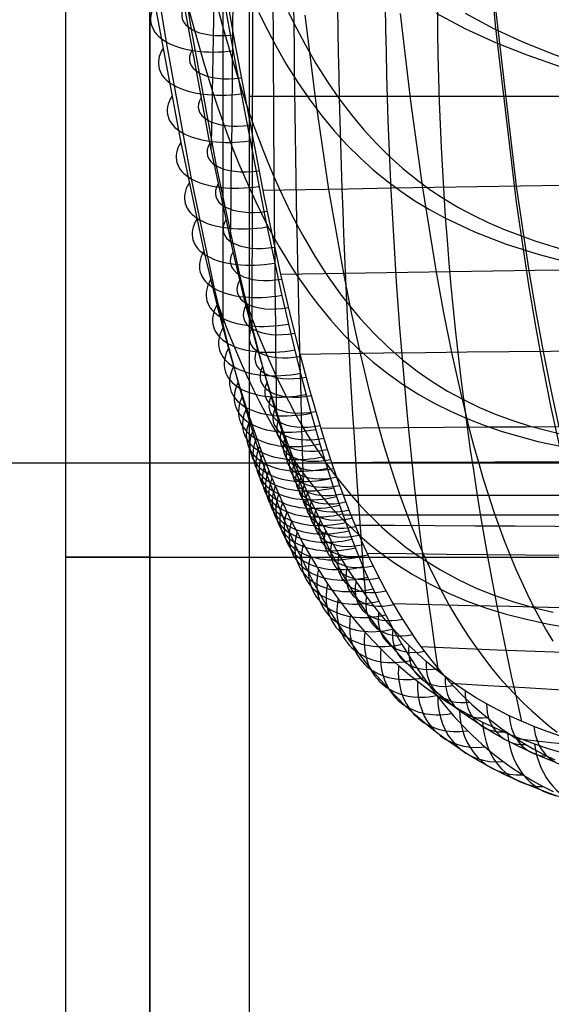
# Model space of a CAD drawing. Extents: x -288 to 235, y -508 to 198.
# Tile 20 of 34: x -154 to -104, y -52 to 42. Entities that reach past the tile are written whole.
import ezdxf

# ---------------------------------------------------------------- set-up
doc = ezdxf.new("R2010")
doc.units = 0
doc.layers.add('STANDARD', color=7, linetype='CONTINUOUS')

msp = doc.modelspace()

# ---------------------------------------------------------------- linework, layer by layer
at = {"layer": 'STANDARD', "color": 253}
for p, q in [((-132.5, 167.5, 114), (-132.5, -97.5, 114)), ((-132.5, 167.5, 98), (-132.5, -97.5, 98)), ((-132.5, 167.5, 106), (-132.5, -97.5, 106)), ((-132.5, 35, 114), (-94.5, 35, 114)), ((-132.5, 35, 98), (-132.5, 35, 114)), ((-170, 0, 98), (-132.5, 0, 98)), ((-170, 0), (170, 0))]:
    msp.add_line(p, q, dxfattribs=at)
at = {"layer": 'STANDARD', "color": 7}
for p, q in [((-135, 12.793, 244), (-135, 137.396, 244)), ((-150, -82, 904), (-150, 64, 904)), ((-150, -82, 948), (-150, 64, 948)), ((-150, -82, 926), (-150, 64, 926)), ((-142, -82, 956), (-142, 64, 956)), ((-142, 64, 896), (-142, -82, 896)), ((123.554, -5, 244), (-123.556, -5, 244)), ((-150, -9, 904), (-150, -9, 948)), ((-142, -9, 956), (142, -9, 956)), ((-142, -9, 896), (142, -9, 896))]:
    msp.add_line(p, q, dxfattribs=at)
for points in [[(-109.781, 49.714, 278.518), (-108.995, 41.498, 273.427), (-107.026, 24.888, 263.691), (-105.825, 16.783, 258.904), (-105.166, 12.844, 256.499), (-104.468, 9.004, 254.074), (-103.728, 5.281, 251.621), (-102.946, 1.695, 249.13)], [(-103.237, -28.587, 198.042), (-104.475, -28.105, 199.861), (-105.698, -27.581, 201.682), (-106.853, -27.039, 203.427), (-107.992, -26.456, 205.172), (-109.073, -25.856, 206.849), (-110.137, -25.215, 208.523), (-111.151, -24.555, 210.139), (-112.15, -23.856, 211.751), (-113.104, -23.137, 213.311), (-114.042, -22.379, 214.863), (-114.929, -21.612, 216.351), (-115.8, -20.808, 217.829), (-116.613, -20.009, 219.224), (-117.41, -19.175, 220.609), (-118.135, -18.371, 221.885), (-118.847, -17.538, 223.15), (-119.474, -16.764, 224.276), (-120.09, -15.966, 225.392), (-121.15, -14.497, 227.343), (-122.068, -13.118, 229.061), (-122.877, -11.813, 230.599), (-123.593, -10.582, 231.978), (-124.219, -9.438, 233.203), (-124.768, -8.384, 234.288), (-125.676, -6.519, 236.111), (-126.405, -4.901, 237.603), (-127.055, -3.36, 238.955), (-127.679, -1.782, 240.274), (-128.585, 0.689, 242.228), (-129.276, 2.727, 243.753), (-130.083, 5.282, 245.577), (-131.037, 8.559, 247.799), (-132.159, 12.767, 250.505), (-133.411, 17.946, 253.677), (-135.616, 28.338, 259.759), (-138, 41.379, 267.344), (-139.141, 48.245, 271.517)], [(-142.171, 47.371, 264.582), (-139.045, 30.581, 254.67), (-136.829, 20.211, 248.59), (-135.591, 15.074, 245.447), (-134.492, 10.921, 242.782), (-133.562, 7.701, 240.604), (-132.779, 5.201, 238.824), (-132.111, 3.214, 237.341), (-131.241, 0.814, 235.451), (-130.645, -0.713, 234.181), (-130.025, -2.203, 232.881), (-129.33, -3.77, 231.445), (-128.466, -5.577, 229.691), (-127.945, -6.599, 228.648), (-127.349, -7.71, 227.469), (-126.669, -8.907, 226.142), (-125.9, -10.179, 224.661), (-125.028, -11.526, 223.005), (-124.02, -12.966, 221.122), (-123.435, -13.75, 220.044), (-122.839, -14.512, 218.955), (-122.162, -15.335, 217.731), (-121.472, -16.132, 216.495), (-120.713, -16.96, 215.152), (-119.938, -17.758, 213.797), (-119.107, -18.564, 212.358), (-118.26, -19.337, 210.909), (-117.363, -20.104, 209.393), (-116.45, -20.836, 207.868), (-115.493, -21.553, 206.289), (-114.519, -22.234, 204.702), (-113.496, -22.901, 203.055), (-112.455, -23.531, 201.402), (-111.356, -24.148, 199.679), (-110.239, -24.728, 197.951), (-109.055, -25.295, 196.144), (-107.853, -25.825, 194.335), (-106.573, -26.342, 192.436), (-105.274, -26.82, 190.537), (-103.886, -27.285, 188.539), (-102.478, -27.711, 186.545)], [(-103.121, -31.793, 195.939), (-104.49, -31.308, 197.875), (-105.779, -30.803, 199.726), (-107.051, -30.257, 201.581), (-108.254, -29.691, 203.36), (-109.441, -29.083, 205.142), (-110.567, -28.457, 206.856), (-111.676, -27.79, 208.569), (-112.734, -27.102, 210.225), (-113.775, -26.374, 211.877), (-114.77, -25.626, 213.478), (-115.749, -24.837, 215.073), (-116.674, -24.039, 216.602), (-117.584, -23.202, 218.122), (-118.431, -22.371, 219.558), (-119.263, -21.505, 220.985), (-120.02, -20.668, 222.299), (-120.762, -19.802, 223.603), (-121.416, -18.998, 224.765), (-122.058, -18.169, 225.916), (-123.164, -16.642, 227.929), (-124.12, -15.21, 229.703), (-124.963, -13.855, 231.291), (-125.707, -12.578, 232.714), (-126.36, -11.392, 233.979), (-126.93, -10.299, 235.098), (-127.873, -8.368, 236.98), (-128.63, -6.693, 238.519), (-129.304, -5.099, 239.913), (-129.95, -3.469, 241.273), (-130.885, -0.924, 243.281), (-131.595, 1.168, 244.844), (-132.422, 3.783, 246.707), (-133.398, 7.125, 248.97), (-134.539, 11.401, 251.716), (-135.808, 16.645, 254.926), (-138.025, 27.113, 261.06), (-140.393, 40.169, 268.69), (-141.511, 47.011, 272.882)], [(-102.799, -26.089, 192.066), (-104.078, -25.644, 193.948), (-105.339, -25.161, 195.83), (-106.523, -24.662, 197.623), (-107.69, -24.126, 199.414), (-108.792, -23.575, 201.126), (-109.876, -22.986, 202.835), (-110.903, -22.383, 204.473), (-111.914, -21.743, 206.106), (-112.876, -21.087, 207.68), (-113.822, -20.394, 209.245), (-114.725, -19.686, 210.758), (-115.611, -18.941, 212.261), (-116.45, -18.19, 213.699), (-117.272, -17.405, 215.126), (-118.038, -16.627, 216.47), (-118.79, -15.818, 217.803), (-119.474, -15.038, 219.03), (-120.145, -14.232, 220.245), (-120.736, -13.484, 221.325), (-121.316, -12.715, 222.396), (-122.315, -11.3, 224.265), (-123.181, -9.974, 225.91), (-123.944, -8.72, 227.381), (-124.618, -7.539, 228.7), (-125.21, -6.442, 229.872), (-125.728, -5.432, 230.908), (-126.586, -3.645, 232.652), (-127.277, -2.095, 234.079), (-127.893, -0.618, 235.372), (-128.486, 0.894, 236.635), (-129.352, 3.275, 238.516), (-130.015, 5.248, 239.991), (-130.795, 7.731, 241.763), (-131.721, 10.931, 243.931), (-132.816, 15.063, 246.587), (-134.049, 20.175, 249.717), (-136.253, 30.505, 255.765), (-139.347, 47.249, 265.589)], [(-135.158, 47.275, 273.252), (-133.888, 40.015, 268.916), (-131.09, 25.318, 260.446), (-129.513, 17.989, 256.152), (-128.665, 14.357, 253.949), (-127.77, 10.761, 251.691), (-126.823, 7.211, 249.364), (-125.816, 3.723, 246.949), (-125.287, 2.009, 245.703), (-124.74, 0.318, 244.428), (-124.174, -1.347, 243.12), (-123.587, -2.981, 241.778), (-122.978, -4.58, 240.399), (-122.347, -6.139, 238.985), (-121.693, -7.657, 237.536), (-121.017, -9.132, 236.055), (-120.319, -10.563, 234.541), (-119.599, -11.948, 232.995), (-118.857, -13.285, 231.42), (-118.094, -14.574, 229.815), (-117.308, -15.811, 228.183), (-116.502, -16.998, 226.524), (-115.676, -18.134, 224.842), (-114.83, -19.219, 223.137), (-113.965, -20.252, 221.411), (-113.082, -21.234, 219.667), (-112.18, -22.165, 217.906), (-111.261, -23.043, 216.13), (-110.325, -23.871, 214.34), (-109.373, -24.648, 212.539), (-108.405, -25.377, 210.728), (-107.422, -26.057, 208.909), (-106.424, -26.691, 207.083), (-105.412, -27.279, 205.252), (-104.386, -27.823, 203.416), (-103.347, -28.323, 201.579)], [(-135.139, 45.476, 275.669), (-133.857, 38.238, 271.352), (-131.029, 23.506, 262.864), (-129.435, 16.115, 258.527), (-128.578, 12.44, 256.291), (-127.673, 8.79, 253.991), (-126.717, 5.176, 251.61), (-125.7, 1.613, 249.127), (-125.167, -0.144, 247.841), (-124.616, -1.881, 246.52), (-124.046, -3.594, 245.162), (-123.455, -5.281, 243.762), (-122.843, -6.932, 242.323), (-122.21, -8.543, 240.845), (-121.556, -10.113, 239.331), (-120.88, -11.637, 237.781), (-120.182, -13.116, 236.196), (-119.464, -14.547, 234.578), (-118.725, -15.929, 232.927), (-117.966, -17.26, 231.245), (-117.187, -18.539, 229.534), (-116.389, -19.764, 227.796), (-115.572, -20.936, 226.032), (-114.737, -22.055, 224.245), (-113.884, -23.12, 222.436), (-113.015, -24.131, 220.608), (-112.129, -25.087, 218.763), (-111.228, -25.989, 216.902), (-110.312, -26.837, 215.028), (-109.38, -27.633, 213.142), (-108.435, -28.376, 211.247), (-107.477, -29.069, 209.345), (-106.505, -29.712, 207.436), (-105.52, -30.307, 205.522), (-104.524, -30.855, 203.605), (-103.515, -31.356, 201.686)], [(-138.674, 44.769, 254.565), (-137.808, 41.509, 251.976), (-136.907, 38.367, 249.357), (-135.971, 35.359, 246.701), (-135.49, 33.91, 245.356), (-135, 32.5, 244), (-134.503, 31.138, 242.638), (-133.998, 29.816, 241.263), (-133.484, 28.534, 239.876), (-132.961, 27.291, 238.477), (-132.429, 26.086, 237.066), (-131.888, 24.919, 235.645), (-131.339, 23.789, 234.212), (-130.781, 22.696, 232.768), (-130.214, 21.638, 231.314), (-129.638, 20.615, 229.85), (-129.054, 19.626, 228.376), (-128.46, 18.672, 226.893), (-127.859, 17.75, 225.4), (-127.248, 16.861, 223.899), (-126.629, 16.004, 222.389), (-126.001, 15.178, 220.87), (-124.719, 13.616, 217.809), (-123.403, 12.172, 214.719), (-122.053, 10.839, 211.601), (-120.668, 9.613, 208.458), (-119.249, 8.488, 205.292), (-117.796, 7.459, 202.106), (-116.308, 6.52, 198.902), (-114.787, 5.667, 195.683), (-113.232, 4.895, 192.45), (-111.644, 4.198, 189.207), (-110.022, 3.571, 185.956), (-108.366, 3.008, 182.698), (-104.954, 2.056, 176.174), (-101.41, 1.301, 169.654)], [(-135.847, 44.713, 255.569), (-134.984, 41.465, 252.988), (-134.085, 38.337, 250.375), (-133.151, 35.343, 247.722), (-132.67, 33.902, 246.379), (-132.18, 32.5, 245.024), (-131.684, 31.146, 243.662), (-131.179, 29.832, 242.289), (-130.665, 28.559, 240.903), (-130.143, 27.324, 239.506), (-129.612, 26.128, 238.098), (-129.072, 24.97, 236.679), (-128.524, 23.85, 235.249), (-127.968, 22.766, 233.809), (-127.402, 21.717, 232.358), (-126.828, 20.705, 230.898), (-126.246, 19.726, 229.429), (-125.655, 18.782, 227.95), (-125.055, 17.872, 226.462), (-124.447, 16.993, 224.966), (-123.831, 16.147, 223.461), (-123.206, 15.333, 221.948), (-122.572, 14.549, 220.428), (-121.93, 13.795, 218.9), (-120.621, 12.376, 215.823), (-119.278, 11.068, 212.719), (-117.902, 9.869, 209.592), (-116.493, 8.771, 206.442), (-115.05, 7.771, 203.273), (-113.574, 6.862, 200.088), (-112.065, 6.04, 196.887), (-110.523, 5.3, 193.674), (-108.949, 4.635, 190.45), (-107.342, 4.041, 187.219), (-105.702, 3.513, 183.982), (-102.326, 2.634, 177.5)], [(-131.603, 42.978, 234.052), (-131.09, 41.931, 232.592), (-130.043, 39.933, 229.645), (-128.969, 38.057, 226.664), (-127.866, 36.3, 223.652), (-126.736, 34.656, 220.611), (-125.578, 33.12, 217.541), (-124.392, 31.689, 214.446), (-123.179, 30.356, 211.327), (-121.937, 29.118, 208.187), (-120.667, 27.97, 205.028), (-119.37, 26.906, 201.851), (-118.044, 25.923, 198.658), (-116.691, 25.015, 195.452), (-115.309, 24.178, 192.235), (-113.9, 23.406, 189.008), (-110.997, 22.042, 182.536), (-107.981, 20.883, 176.05), (-104.853, 19.893, 169.568), (-101.613, 19.034, 163.105), (-98.259, 18.267, 156.679), (-94.793, 17.554, 150.305), (-91.213, 16.857, 144)], [(-128.764, 43.012, 235.021), (-128.253, 41.971, 233.565), (-127.209, 39.983, 230.627), (-126.138, 38.118, 227.656), (-125.039, 36.372, 224.654), (-123.914, 34.74, 221.623), (-122.76, 33.217, 218.566), (-121.58, 31.798, 215.484), (-120.371, 30.479, 212.378), (-119.136, 29.254, 209.252), (-117.872, 28.12, 206.107), (-116.582, 27.071, 202.946), (-115.264, 26.102, 199.769), (-113.918, 25.21, 196.58), (-112.545, 24.388, 193.38), (-111.144, 23.633, 190.171), (-109.715, 22.94, 186.955), (-108.259, 22.303, 183.735), (-105.265, 21.181, 177.287), (-102.16, 20.23, 170.845), (-98.944, 19.411, 164.423), (-95.618, 18.686, 158.038), (-91.992, 17.984, 151.365), (-88.242, 17.299, 144.769)], [(-127.215, 42.734, 270.565), (-126.154, 34.372, 265.672), (-124.928, 26.101, 260.906), (-123.524, 18.07, 256.194), (-122.752, 14.191, 253.835), (-121.932, 10.43, 251.465), (-121.06, 6.804, 249.073), (-120.136, 3.332, 246.654), (-119.654, 1.66, 245.431), (-119.159, 0.034, 244.199), (-118.649, -1.544, 242.956), (-118.125, -3.072, 241.702), (-117.59, -4.542, 240.44), (-117.04, -5.964, 239.165), (-116.476, -7.339, 237.875), (-115.898, -8.669, 236.572), (-115.306, -9.953, 235.255), (-114.699, -11.193, 233.925), (-114.079, -12.389, 232.582), (-113.445, -13.543, 231.227), (-112.796, -14.655, 229.859), (-112.134, -15.726, 228.48), (-111.458, -16.757, 227.089), (-110.768, -17.749, 225.688), (-110.065, -18.702, 224.275), (-109.348, -19.618, 222.852), (-108.617, -20.497, 221.418), (-107.872, -21.341, 219.974), (-107.114, -22.149, 218.521), (-106.342, -22.923, 217.059), (-105.557, -23.663, 215.587), (-104.758, -24.371, 214.106), (-103.946, -25.047, 212.617), (-103.121, -25.692, 211.12)], [(-118.095, 42.895, 270.716), (-117.109, 34.534, 265.799), (-115.972, 26.255, 261.006), (-114.673, 18.204, 256.266), (-113.959, 14.312, 253.894), (-113.2, 10.532, 251.51), (-112.395, 6.884, 249.105), (-111.542, 3.387, 246.672), (-111.098, 1.701, 245.443), (-110.64, 0.06, 244.204), (-110.17, -1.534, 242.956), (-109.688, -3.08, 241.695), (-109.194, -4.568, 240.428), (-108.687, -6.01, 239.147), (-108.168, -7.406, 237.851), (-107.636, -8.757, 236.542), (-107.09, -10.063, 235.219), (-106.532, -11.326, 233.884), (-105.961, -12.547, 232.536), (-105.378, -13.726, 231.175), (-104.781, -14.864, 229.803), (-104.172, -15.962, 228.419), (-103.55, -17.021, 227.023)], [(-114.662, 42.911, 188.826), (-111.885, 41.422, 182.386), (-109.003, 40.109, 175.936), (-106.016, 38.94, 169.488), (-102.923, 37.878, 163.057), (-99.722, 36.891, 156.656), (-93, 35, 144)], [(-111.899, 42.922, 189.994), (-109.137, 41.431, 183.59), (-106.272, 40.116, 177.177), (-103.303, 38.945, 170.768), (-100.229, 37.882, 164.377), (-93.583, 35.892, 151.364), (-90, 34.896, 144.777)], [(-108.981, 43.046, 270.857), (-107.023, 26.399, 261.099), (-105.827, 18.33, 256.333), (-105.171, 14.424, 253.948), (-104.473, 10.628, 251.551), (-103.734, 6.96, 249.134), (-102.951, 3.439, 246.689)], [(-135.86, 16.15, 246.117), (-135, 13.75, 244), (-134.451, 12.321, 242.669), (-133.891, 10.937, 241.324), (-133.318, 9.598, 239.964), (-132.734, 8.302, 238.591), (-132.137, 7.049, 237.204), (-131.529, 5.838, 235.804), (-130.91, 4.669, 234.392), (-130.278, 3.54, 232.967), (-129.635, 2.451, 231.53), (-128.98, 1.402, 230.081), (-128.313, 0.391, 228.621), (-127.635, -0.582, 227.15), (-126.945, -1.518, 225.668), (-126.244, -2.418, 224.176), (-125.531, -3.281, 222.674), (-124.807, -4.11, 221.162), (-124.072, -4.905, 219.641), (-123.325, -5.665, 218.111), (-122.567, -6.393, 216.572), (-121.797, -7.089, 215.025), (-121.016, -7.753, 213.471), (-120.224, -8.387, 211.908), (-118.607, -9.565, 208.762), (-116.945, -10.628, 205.589), (-115.239, -11.582, 202.394), (-113.489, -12.434, 199.177), (-111.696, -13.188, 195.943), (-109.86, -13.851, 192.693), (-107.98, -14.427, 189.431), (-106.058, -14.924, 186.159), (-104.094, -15.345, 182.88), (-102.087, -15.699, 179.598)], [(-133.084, 16.134, 247.255), (-132.224, 13.75, 245.138), (-131.676, 12.332, 243.808), (-131.116, 10.96, 242.464), (-130.544, 9.632, 241.106), (-129.961, 8.349, 239.734), (-129.365, 7.108, 238.35), (-128.759, 5.91, 236.953), (-128.141, 4.754, 235.544), (-127.511, 3.639, 234.123), (-126.87, 2.564, 232.69), (-126.218, 1.529, 231.246), (-125.554, 0.533, 229.791), (-124.879, -0.425, 228.325), (-124.193, -1.346, 226.849), (-123.495, -2.229, 225.363), (-122.787, -3.077, 223.868), (-122.067, -3.889, 222.363), (-121.336, -4.666, 220.849), (-120.594, -5.41, 219.326), (-119.841, -6.12, 217.796), (-119.077, -6.798, 216.257), (-118.302, -7.443, 214.711), (-117.517, -8.058, 213.157), (-116.72, -8.642, 211.597), (-115.913, -9.197, 210.03), (-114.266, -10.22, 206.877), (-112.577, -11.133, 203.702), (-110.846, -11.941, 200.506), (-109.072, -12.651, 197.294), (-107.257, -13.268, 194.067), (-105.401, -13.797, 190.828), (-103.504, -14.245, 187.579)]]:
    msp.add_polyline3d(points, dxfattribs=at)
at = {"layer": 'STANDARD', "color": 7, "extrusion": (0.093264, -0.011845, 0.995571)}
msp.add_arc((-239.049, 2554.317, 241.227), 2405.3, 276.002968, 278.735892, dxfattribs=at)
at = {"layer": 'STANDARD', "color": 7, "extrusion": (0.290343, -0.004716, 0.956911)}
msp.add_arc((9.436, 4112.81, 200.47), 3911.309, 270.140766, 271.893961, dxfattribs=at)
at = {"layer": 'STANDARD', "color": 7, "extrusion": (0.940974, -1.8231e-05, 0.338478)}
msp.add_arc((79.576, 9155.478, -41.446), 8880.298, 269.5690891, 270.3730357, dxfattribs=at)
at = {"layer": 'STANDARD', "color": 7, "extrusion": (-0.539561, 0.004496, 0.841935)}
msp.add_arc((-103.929, 4063.133, 272.003), 4044.406, 269.587879, 271.417516, dxfattribs=at)
at = {"layer": 'STANDARD', "color": 7, "extrusion": (-0.300918, 0.007892, 0.953617)}
msp.add_arc((-111.032, 1866.406, 261.67), 1920.774, 269.504893, 273.471239, dxfattribs=at)
at = {"layer": 'STANDARD', "color": 7, "extrusion": (-0.158033, 0.011206, 0.98737)}
msp.add_arc((-104.476, 725.083, 238.818), 818.223, 269.160887, 278.830779, dxfattribs=at)
at = {"layer": 'STANDARD', "color": 7, "extrusion": (-0.103033, 0.011379, 0.994613)}
msp.add_arc((-87.674, 364.806, 220.758), 469.589, 267.63789, 284.8074, dxfattribs=at)
at = {"layer": 'STANDARD', "color": 7, "extrusion": (-0.072481, 0.009431, 0.997325)}
msp.add_arc((-69.324, 197.889, 204.574), 305.186, 264.03118, 290.62993, dxfattribs=at)
at = {"layer": 'STANDARD', "color": 7, "extrusion": (-0.149095, 0.852505, 0.501004)}
for radius, end in [(8, 84.68112), (5, 84.68092)]:
    msp.add_arc((124.532, 196.448, 189.791), radius, 336.58969, end, dxfattribs=at)
at = {"layer": 'STANDARD', "color": 7, "extrusion": (-0.154644, 0.855217, 0.494661)}
for radius, end in [(8, 84.64108), (5, 84.64083)]:
    msp.add_arc((124.164, 197.461, 184.109), radius, 336.12254, end, dxfattribs=at)
at = {"layer": 'STANDARD', "color": 7, "extrusion": (-0.161552, 0.856032, 0.491029)}
for radius, end in [(8, 84.52994), (5, 84.53006)]:
    msp.add_arc((123.703, 197.754, 178.832), radius, 335.65831, end, dxfattribs=at)
at = {"layer": 'STANDARD', "color": 7, "extrusion": (-0.169321, 0.854638, 0.490841)}
for radius, end in [(8, 84.34231), (5, 84.34309)]:
    msp.add_arc((123.187, 197.244, 174.681), radius, 335.23523, end, dxfattribs=at)
at = {"layer": 'STANDARD', "color": 7, "extrusion": (8.18565e-10, -0.536726, 0.843757)}
msp.add_arc((0, -5562.343, 206.13), 5725.769, 88.686746, 91.313247, dxfattribs=at)
at = {"layer": 'STANDARD', "color": 7, "extrusion": (-0.177343, 0.851451, 0.49354)}
for radius, end in [(8, 84.09051), (5, 84.09121)]:
    msp.add_arc((122.66, 196.118, 171.822), radius, 334.86372, end, dxfattribs=at)
at = {"layer": 'STANDARD', "color": 7, "extrusion": (-0.185493, 0.846912, 0.498329)}
for radius, end in [(8, 83.78152), (5, 83.78191)]:
    msp.add_arc((122.131, 194.553, 169.99), radius, 334.52513, end, dxfattribs=at)
at = {"layer": 'STANDARD', "color": 7, "extrusion": (-0.193719, 0.841314, 0.504643)}
for radius, end in [(8, 83.42233), (5, 83.42245)]:
    msp.add_arc((121.602, 192.663, 168.959), radius, 334.20484, end, dxfattribs=at)
at = {"layer": 'STANDARD', "color": 7, "extrusion": (1.45035e-09, -0.466172, 0.884694)}
msp.add_arc((0, -6580.292, 218.228), 6716.849, 88.8951969, 91.104791, dxfattribs=at)
at = {"layer": 'STANDARD', "color": 7, "extrusion": (-0.201939, 0.834883, 0.512045)}
for radius, end in [(8, 83.02142), (5, 83.02146)]:
    msp.add_arc((121.075, 190.534, 168.558), radius, 333.89452, end, dxfattribs=at)
at = {"layer": 'STANDARD', "color": 7, "extrusion": (-0.210097, 0.82779, 0.520214)}
for radius, end in [(8, 82.58652), (5, 82.58664)]:
    msp.add_arc((120.551, 188.226, 168.651), radius, 333.58846, end, dxfattribs=at)
at = {"layer": 'STANDARD', "color": 7, "extrusion": (-0.218205, 0.820107, 0.528972)}
for radius, end in [(8, 82.11889), (5, 82.11896)]:
    msp.add_arc((120.026, 185.764, 169.135), radius, 333.28064, end, dxfattribs=at)
at = {"layer": 'STANDARD', "color": 7, "extrusion": (5.44126e-10, -0.394997, 0.918683)}
msp.add_arc((0, -8828.155, 226.895), 8937.899, 89.181572, 90.818423, dxfattribs=at)
at = {"layer": 'STANDARD', "color": 7, "extrusion": (-0.226254, 0.811955, 0.538088)}
for radius, end in [(8, 81.61581), (5, 81.61577)]:
    msp.add_arc((119.499, 183.188, 169.935), radius, 332.96275, end, dxfattribs=at)
at = {"layer": 'STANDARD', "color": 7, "extrusion": (-0.234015, 0.803679, 0.547118)}
for radius, end in [(8, 81.09262), (5, 81.09248)]:
    msp.add_arc((118.984, 180.607, 170.949), radius, 332.63875, end, dxfattribs=at)
at = {"layer": 'STANDARD', "color": 7, "extrusion": (-0.24132, 0.795518, 0.555802)}
for radius, end in [(8, 80.56831), (5, 80.56811)]:
    msp.add_arc((118.49, 178.089, 172.086), radius, 332.3185, end, dxfattribs=at)
at = {"layer": 'STANDARD', "color": 7, "extrusion": (-0.248251, 0.787441, 0.564189)}
for radius, end in [(8, 80.04349), (5, 80.04328)]:
    msp.add_arc((118.012, 175.621, 173.303), radius, 332.00091, end, dxfattribs=at)
at = {"layer": 'STANDARD', "color": 7, "extrusion": (-0.254852, 0.779437, 0.5723)}
for radius, end in [(8, 79.51932), (5, 79.51899)]:
    msp.add_arc((117.545, 173.196, 174.572), radius, 331.68564, end, dxfattribs=at)
at = {"layer": 'STANDARD', "color": 7, "extrusion": (-0.261084, 0.7716, 0.58006)}
for radius, end in [(8, 78.99913), (5, 78.999)]:
    msp.add_arc((117.092, 170.839, 175.858), radius, 331.37616, end, dxfattribs=at)
at = {"layer": 'STANDARD', "color": 7, "extrusion": (-1.8464e-11, -0.309532, 0.950889)}
msp.add_arc((0, -16494.103, 233.508), 16574.055, 89.5655059, 90.4344943, dxfattribs=at)
at = {"layer": 'STANDARD', "color": 7, "extrusion": (-0.266904, 0.764025, 0.587391)}
for radius, end in [(8, 78.48931), (5, 78.49022)]:
    msp.add_arc((116.658, 168.576, 177.129), radius, 331.07627, end, dxfattribs=at)
at = {"layer": 'STANDARD', "color": 7, "extrusion": (-0.272374, 0.756673, 0.594355)}
for radius, end in [(8, 77.9893), (5, 77.99138)]:
    msp.add_arc((116.239, 166.392, 178.379), radius, 330.78432, end, dxfattribs=at)
at = {"layer": 'STANDARD', "color": 7, "extrusion": (-0.277723, 0.749262, 0.601229)}
for radius, end in [(8, 77.48111), (5, 77.4841)]:
    msp.add_arc((115.817, 164.202, 179.651), radius, 330.48894, end, dxfattribs=at)
at = {"layer": 'STANDARD', "color": 7, "extrusion": (-0.283184, 0.741461, 0.608311)}
for radius, end in [(8, 76.94261), (5, 76.94595)]:
    msp.add_arc((115.373, 161.909, 180.996), radius, 330.17674, end, dxfattribs=at)
at = {"layer": 'STANDARD', "color": 7, "extrusion": (-0.288829, 0.733137, 0.615701)}
for radius, end in [(8, 76.36471), (5, 76.36749)]:
    msp.add_arc((114.898, 159.474, 182.433), radius, 329.84195, end, dxfattribs=at)
at = {"layer": 'STANDARD', "color": 7, "extrusion": (-2.81551e-11, -0.211267, 0.977428)}
msp.add_arc((0, -35752.618, 238.679), 35804.441, 89.8005466, 90.1994539, dxfattribs=at)
at = {"layer": 'STANDARD', "color": 7, "extrusion": (-0.294582, 0.72442, 0.623247)}
for radius, end in [(8, 75.75231), (5, 75.75323)]:
    msp.add_arc((114.398, 156.937, 183.922), radius, 329.4885, end, dxfattribs=at)
at = {"layer": 'STANDARD', "color": 7, "extrusion": (-0.300341, 0.715538, 0.630715)}
for radius, end in [(8, 75.11331), (5, 75.11259)]:
    msp.add_arc((113.88, 154.366, 185.397), radius, 329.12357, end, dxfattribs=at)
at = {"layer": 'STANDARD', "color": 7, "extrusion": (-0.306163, 0.706398, 0.638173)}
for radius, end in [(8, 74.44237), (5, 74.4412)]:
    msp.add_arc((113.339, 151.736, 186.871), radius, 328.74297, end, dxfattribs=at)
at = {"layer": 'STANDARD', "color": 7, "extrusion": (-0.312219, 0.696721, 0.645832)}
for radius, end in [(8, 73.71797), (5, 73.71676)]:
    msp.add_arc((112.756, 148.968, 188.384), radius, 328.33418, end, dxfattribs=at)
at = {"layer": 'STANDARD', "color": 7, "extrusion": (-0.318717, 0.686138, 0.653937)}
for radius, end in [(5, 72.9085), (8, 72.9094)]:
    msp.add_arc((112.106, 145.96, 189.984), radius, 327.88018, end, dxfattribs=at)
at = {"layer": 'STANDARD', "color": 7, "extrusion": (3.34825e-12, -0.633965, 0.773361)}
msp.add_arc((0, 92191.169, 188.87), 92040.389, 269.92308596, 270.07691401, dxfattribs=at)
at = {"layer": 'STANDARD', "color": 7, "extrusion": (-0.325833, 0.674313, 0.662672)}
for radius, end in [(8, 71.98572), (5, 71.98536)]:
    msp.add_arc((111.363, 142.622, 191.706), radius, 327.36412, end, dxfattribs=at)
at = {"layer": 'STANDARD', "color": 7, "extrusion": (-0.333691, 0.66096, 0.672148)}
for radius, end in [(8, 70.91693), (5, 70.91713)]:
    msp.add_arc((110.501, 138.882, 193.569), radius, 326.76998, end, dxfattribs=at)
at = {"layer": 'STANDARD', "color": 7, "extrusion": (-0.342396, 0.645802, 0.682425)}
for radius, end in [(5, 69.67099), (8, 69.67058)]:
    msp.add_arc((109.492, 134.675, 195.581), radius, 326.08071, end, dxfattribs=at)
at = {"layer": 'STANDARD', "color": 7, "extrusion": (1.55586e-11, -0.364312, 0.931277)}
msp.add_arc((0, 18744.511, 224.902), 18663.302, 269.6241293, 270.3758705, dxfattribs=at)
at = {"layer": 'STANDARD', "color": 7, "extrusion": (-0.35204, 0.628553, 0.693533)}
for radius, end in [(8, 68.20876), (5, 68.2085)]:
    msp.add_arc((108.301, 129.938, 197.743), radius, 325.27667, end, dxfattribs=at)
at = {"layer": 'STANDARD', "color": 7, "extrusion": (0, 1, 0)}
for centre, start, end in [((142, 904, -9), 270, 0), ((142, 948, -9), 0, 90)]:
    msp.add_arc(centre, 8, start, end, dxfattribs=at)
at = {"layer": 'STANDARD', "color": 7, "extrusion": (-0.36265, 0.609009, 0.705403)}
for radius, end in [(8, 66.49485), (5, 66.4937)]:
    msp.add_arc((106.892, 124.637, 200.033), radius, 324.33985, end, dxfattribs=at)
at = {"layer": 'STANDARD', "color": 7, "extrusion": (-4.36586e-11, -0.311605, 0.950212)}
msp.add_arc((0, 9803.444, 227.495), 9738.655, 269.2865448, 270.7134555, dxfattribs=at)
at = {"layer": 'STANDARD', "color": 7, "extrusion": (-0.374164, 0.587112, 0.717844)}
for radius, end in [(8, 64.50047), (5, 64.49908)]:
    msp.add_arc((105.233, 118.786, 202.402), radius, 323.25721, end, dxfattribs=at)
at = {"layer": 'STANDARD', "color": 7, "extrusion": (-0.386621, 0.5626, 0.730757)}
for radius, end in [(8, 62.17366), (5, 62.17262)]:
    msp.add_arc((103.266, 112.352, 204.816), radius, 322.00334, end, dxfattribs=at)
at = {"layer": 'STANDARD', "color": 7, "extrusion": (-0.400235, 0.53481, 0.744171)}
for radius, end in [(8, 59.41265), (5, 59.4123)]:
    msp.add_arc((100.887, 105.22, 207.256), radius, 320.52799, end, dxfattribs=at)
at = {"layer": 'STANDARD', "color": 7, "extrusion": (-8.85326e-10, -0.258103, 0.966117)}
msp.add_arc((0, 4583.044, 226.89), 4537.869, 268.500059, 271.499948, dxfattribs=at)
at = {"layer": 'STANDARD', "color": 7, "extrusion": (-0.415189, 0.503059, 0.757991)}
for radius, end in [(8, 56.09317), (5, 56.09329)]:
    msp.add_arc((97.96, 97.304, 209.667), radius, 318.77301, end, dxfattribs=at)
at = {"layer": 'STANDARD', "color": 7, "extrusion": (-0.431231, 0.46755, 0.771645)}
for radius, end in [(5, 52.16474), (8, 52.16459)]:
    msp.add_arc((94.404, 88.788, 211.897), radius, 316.72572, end, dxfattribs=at)
at = {"layer": 'STANDARD', "color": 7, "extrusion": (-0.447726, 0.429485, 0.784273)}
for radius, end in [(8, 47.69203), (5, 47.69253)]:
    msp.add_arc((90.242, 80.114, 213.748), radius, 314.43896, end, dxfattribs=at)
at = {"layer": 'STANDARD', "color": 7, "extrusion": (-4.22581e-09, -0.224112, 0.974564)}
msp.add_arc((0, 2754.615, 223.928), 2723.592, 267.556502, 272.443527, dxfattribs=at)
at = {"layer": 'STANDARD', "color": 7, "extrusion": (-0.464156, 0.390057, 0.795245)}
for radius, end in [(8, 42.76604), (5, 42.76772)]:
    msp.add_arc((85.535, 71.713, 215.073), radius, 311.98352, end, dxfattribs=at)
at = {"layer": 'STANDARD', "color": 7, "extrusion": (-0.48019, 0.350237, 0.804209)}
for radius, end in [(5, 37.47981), (8, 37.47922)]:
    msp.add_arc((80.374, 63.936, 215.79), radius, 309.43621, end, dxfattribs=at)
at = {"layer": 'STANDARD', "color": 7, "extrusion": (-5.15559e-09, -0.198871, 0.980026)}
msp.add_arc((0, 1845.384, 219.83), 1825.75, 266.442976, 273.557058, dxfattribs=at)
at = {"layer": 'STANDARD', "color": 7, "extrusion": (-0.495627, 0.310847, 0.811004)}
for radius, end in [(8, 31.93119), (5, 31.93067)]:
    msp.add_arc((74.882, 57.058, 215.862), radius, 306.88074, end, dxfattribs=at)
at = {"layer": 'STANDARD', "color": 7, "extrusion": (-0.510512, 0.272181, 0.815656)}
for radius, end in [(5, 26.16707), (8, 26.16517)]:
    msp.add_arc((69.153, 51.211, 215.28), radius, 304.37819, end, dxfattribs=at)
at = {"layer": 'STANDARD', "color": 7, "extrusion": (-0.524944, 0.234447, 0.818211)}
for radius, end in [(5, 20.21847), (8, 20.2143)]:
    msp.add_arc((63.295, 46.483, 214.038), radius, 301.99081, end, dxfattribs=at)
at = {"layer": 'STANDARD', "color": 7, "extrusion": (-0.539023, 0.197893, 0.818714)}
for radius, end in [(5, 14.1203), (8, 14.11727)]:
    msp.add_arc((57.439, 42.926, 212.13), radius, 299.78767, end, dxfattribs=at)
at = {"layer": 'STANDARD', "color": 7, "extrusion": (1.29723e-09, -0.162986, 0.986628)}
msp.add_arc((0, 967.698, 209.712), 965.669, 263.6359, 276.364092, dxfattribs=at)
at = {"layer": 'STANDARD', "color": 7, "extrusion": (-0.552883, 0.162742, 0.817212)}
msp.add_arc((51.72, 40.547, 209.549), 8, 297.83692, 7.9007, dxfattribs=at)

doc.saveas('drawing.dxf')
